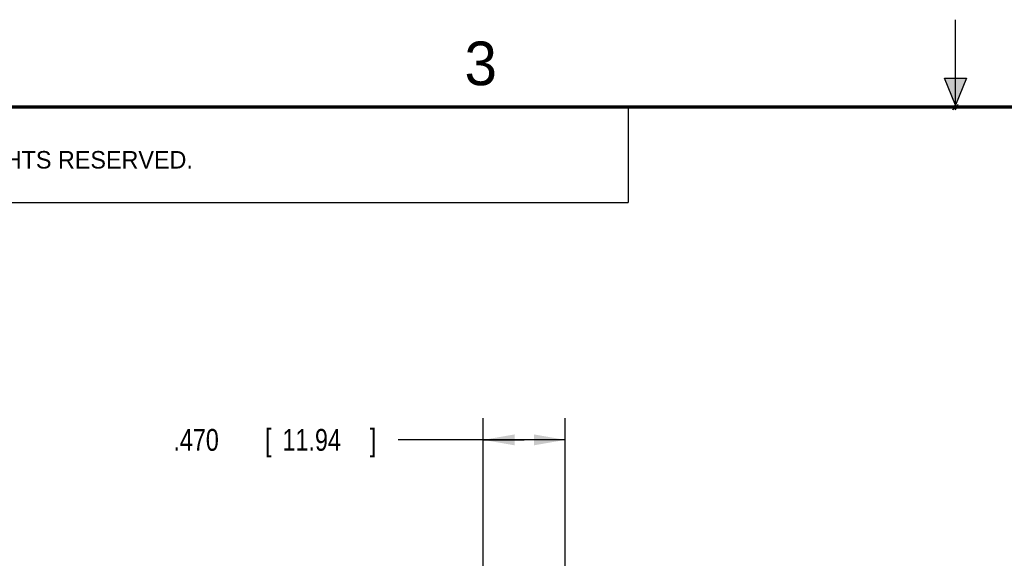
# Model space of a CAD drawing. Header units: inches. Extents: x 0 to 22, y 0 to 17.
# Tile 5 of 12: x 5.6 to 11.3, y 13.9 to 17. Entities that reach past the tile are written whole.
import ezdxf

# ---------------------------------------------------------------- set-up
doc = ezdxf.new("R2010")
doc.units = ezdxf.units.IN
doc.header["$LTSCALE"] = 1.21
doc.header["$MEASUREMENT"] = 0
doc.layers.get('0').update_dxf_attribs({"linetype": 'CONTINUOUS'})
doc.layers.add('DIMENSIONS', color=7, linetype='CONTINUOUS')
doc.styles.get("Standard").update_dxf_attribs({"font": 'txt', "width": 0.8})
doc.dimstyles.new('DIMSTYLE_1', dxfattribs={"dimtxt": 0.125, "dimasz": 0.18, "dimexe": 0.18, "dimexo": 0.0625, "dimgap": 0.09, "dimtad": 0, "dimtih": 1, "dimtoh": 1, "dimdec": 3, "dimzin": 4, "dimdsep": 46, "dimtxsty": 'STANDARD', "dimblk": '_FILLED', "dimblk1": '_FILLED', "dimblk2": '_FILLED', "dimcen": 0.09, "dimadec": 0, "dimazin": 0, "dimtp": 0.01, "dimtm": 0.01, "dimtfac": 1, "dimtdec": 3, "dimtofl": 0, "dimtmove": 0, "dimatfit": 3, "dimldrblk": '_FILLED', "dimfxl": 1, "dimtolj": 1, "dimtzin": 4, "dimarcsym": 0})

# ---------------------------------------------------------------- blocks, each defined once
blk = doc.blocks.new('_FILLED')
at = {"color": 0, "linetype": 'BYBLOCK'}
blk.add_solid([(0, 0), (-1, 0.174), (-1, -0.174)], dxfattribs=at)
blk = doc.blocks.new('*D5')
at = {"layer": 'DIMENSIONS', "color": 2, "linetype": 'CONTINUOUS'}
for p, q in [((8.2951, 13.6661), (8.2951, 14.7199)), ((8.7651, 13.8449), (8.7651, 14.7199)), ((8.5301, 14.5949), (7.8076, 14.5949)), ((8.2951, 14.5949), (8.5301, 14.5949)), ((8.7651, 14.5949), (8.5301, 14.5949))]:
    blk.add_line(p, q, dxfattribs=at)
at = {"layer": 'DIMENSIONS', "color": 2, "linetype": 'CONTINUOUS', "xscale": 0.18, "yscale": 0.18, "zscale": 0.18, "rotation": 180}
blk.add_blockref('_FILLED', (8.2951, 14.5949), dxfattribs=at)
at = {"layer": 'DIMENSIONS', "color": 2, "linetype": 'CONTINUOUS', "xscale": 0.18, "yscale": 0.18, "zscale": 0.18}
blk.add_blockref('_FILLED', (8.7651, 14.5949), dxfattribs=at)
at = {"layer": 'DIMENSIONS', "color": 2, "linetype": 'CONTINUOUS', "width": 0.8}
for s, p in [('[', (7.0451, 14.5324)), (']', (7.6451, 14.5324)), ('.470', (6.5201, 14.5324)), ('11.94', (7.1451, 14.5324))]:
    blk.add_text(s, height=0.125, dxfattribs=at).set_placement(p)

msp = doc.modelspace()

# ---------------------------------------------------------------- hatches: boundary and pattern name
at = {"linetype": 'CONTINUOUS'}
msp.add_hatch(color=2, dxfattribs=at).paths.add_polyline_path([(11, 16.51), (10.9375, 16.6663), (11.0625, 16.6663)])

# ---------------------------------------------------------------- linework, layer by layer
at = {"color": 2, "linetype": 'CONTINUOUS'}
for p, q in [((11, 16.485), (11, 17)), ((11, 16.51), (10.9375, 16.6663)), ((10.9375, 16.6663), (11.0625, 16.6663)), ((11.0625, 16.6663), (11, 16.51)), ((0.4999, 16.5), (9.1249, 16.5)), ((9.1249, 16.5), (9.1249, 15.9531)), ((11.015, 16.515), (10.985, 16.485)), ((10.985, 16.485), (11, 16.515)), ((11, 16.485), (11.015, 16.515)), ((0.4999, 15.9531), (9.1249, 15.9531))]:
    msp.add_line(p, q, dxfattribs=at)
at = {"color": 7, "linetype": 'CONTINUOUS', "const_width": 0.02}
msp.add_lwpolyline([(21.5, 16.5), (0.5, 16.5)], dxfattribs=at)

# ---------------------------------------------------------------- texts
at = {"color": 2, "linetype": 'CONTINUOUS'}
for s, height, p in [('3', 0.25, (8.1875, 16.625)), ('NATIONAL INSTRUMENTS CORPORATION AND ITS LICENSORS.  ALL RIGHTS RESERVED.', 0.1, (0.851, 16.1482))]:
    msp.add_text(s, height=height, dxfattribs=at).set_placement(p)

# ---------------------------------------------------------------- dimensions: what is measured, and where the dimension line sits
at = {"layer": 'DIMENSIONS', "color": 2, "linetype": 'CONTINUOUS'}
dim = msp.add_linear_dim(base=(8.2951, 14.5949), p1=(8.7651, 13.8449), p2=(8.2951, 13.6661), angle=180, dimstyle='DIMSTYLE_1', dxfattribs=at)
dim.commit()
dim.dimension.update_dxf_attribs({"geometry": '*D5', "text_midpoint": (7.1326, 14.5949), "dimtype": 160})

doc.saveas('drawing.dxf')
